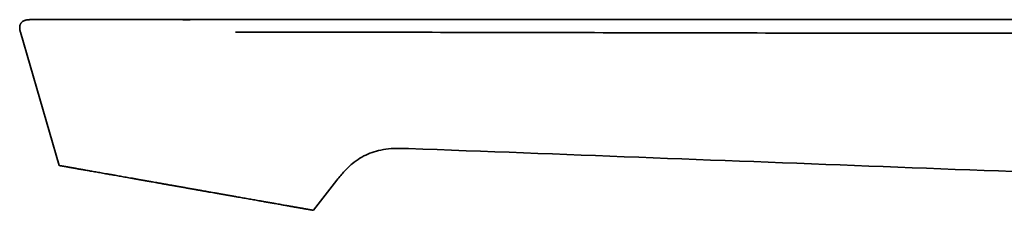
# Model space of a CAD drawing. Header units: millimetres. Extents: x 8 to 778, y 12 to 779.
# Tile 1 of 17: x 27 to 130, y 707 to 727. Entities that reach past the tile are written whole.
import ezdxf

# ---------------------------------------------------------------- set-up
doc = ezdxf.new("R2010")
doc.units = ezdxf.units.MM

msp = doc.modelspace()

# ---------------------------------------------------------------- linework, layer by layer
at = {"color": 7, "linetype": 'Continuous', "lineweight": 35}
for p, q in [((44.93, 726.69), (44.93, 726.68)), ((27.17, 725.39), (27.18, 725.39)), ((31.21, 711.44), (27.17, 725.39)), ((31.21, 711.44), (31.21, 711.44)), ((57.79, 706.76), (60.26, 709.91)), ((60.26, 709.91), (60.25, 709.91)), ((57.79, 706.76), (57.79, 706.76))]:
    msp.add_line(p, q, dxfattribs=at)
at = {"color": 7, "linetype": 'Continuous', "lineweight": 35, "flags": 128}
for points in [[(27.18, 725.39), (29.19, 718.41), (31.21, 711.44)], [(60.26, 709.91), (59.03, 708.33), (57.8, 706.76)]]:
    msp.add_lwpolyline(points, dxfattribs=at)
at = {"color": 7, "linetype": 'Continuous', "lineweight": 35}
for points, knots in [([(28.16, 726.69), (28.15, 726.69), (28.14, 726.69), (28.11, 726.68), (28.09, 726.68), (28.07, 726.68), (28.06, 726.68), (28.04, 726.68), (28.03, 726.68), (28.02, 726.68), (28.01, 726.68), (28, 726.68), (28, 726.68), (27.99, 726.68), (27.97, 726.68), (27.95, 726.67), (27.9, 726.67), (27.84, 726.66), (27.77, 726.65), (27.68, 726.62), (27.59, 726.59), (27.5, 726.55), (27.41, 726.5), (27.34, 726.44), (27.29, 726.39), (27.24, 726.34), (27.21, 726.28), (27.18, 726.23), (27.16, 726.18), (27.14, 726.14), (27.13, 726.1), (27.12, 726.06), (27.11, 726.01), (27.1, 725.95), (27.1, 725.89), (27.1, 725.82), (27.1, 725.75), (27.11, 725.66), (27.13, 725.58), (27.15, 725.48), (27.17, 725.42), (27.17, 725.39)], [0, 0, 0, 0, 0.049452, 0.093321, 0.131599, 0.164285, 0.191386, 0.212927, 0.22897, 0.239692, 0.243247, 0.24466, 0.245902, 0.251831, 0.256603, 0.265376, 0.281806, 0.313384, 0.343172, 0.37229, 0.416669, 0.459342, 0.500937, 0.541866, 0.568894, 0.595917, 0.622828, 0.647578, 0.669839, 0.689964, 0.704155, 0.721319, 0.74166, 0.765448, 0.793031, 0.81923, 0.848668, 0.881695, 0.918706, 0.960147, 1, 1, 1, 1]), ([(28.19, 726.69), (28.19, 726.69), (28.17, 726.69), (28.15, 726.69), (28.14, 726.69), (28.14, 726.69), (28.14, 726.69)], [0, 0, 0, 0, 0.013334, 0.379039, 0.741646, 1, 1, 1, 1]), ([(28.2, 726.69), (28.19, 726.69), (28.18, 726.69), (28.17, 726.69), (28.18, 726.69), (28.19, 726.69), (28.2, 726.69), (28.2, 726.69)], [0, 0, 0, 0, 0.22781, 0.455585, 0.683487, 0.911678, 1, 1, 1, 1]), ([(44.93, 726.69), (44.91, 726.69), (44.78, 726.69), (44.53, 726.69), (44.19, 726.69), (43.85, 726.69), (43.47, 726.69), (43.06, 726.69), (42.61, 726.69), (42.16, 726.69), (41.73, 726.69), (41.29, 726.69), (40.86, 726.69), (40.44, 726.69), (40.03, 726.69), (39.62, 726.69), (39.23, 726.69), (38.84, 726.69), (38.46, 726.69), (38.1, 726.69), (37.74, 726.69), (37.39, 726.69), (37.05, 726.69), (36.72, 726.69), (36.4, 726.69), (36.09, 726.69), (35.77, 726.69), (35.44, 726.69), (35.11, 726.69), (34.79, 726.69), (34.47, 726.69), (34.17, 726.69), (33.9, 726.69), (33.65, 726.69), (33.42, 726.69), (33.19, 726.69), (32.97, 726.69), (32.75, 726.69), (32.52, 726.69), (32.3, 726.69), (32.08, 726.69), (31.86, 726.69), (31.64, 726.69), (31.42, 726.69), (31.2, 726.69), (30.98, 726.69), (30.77, 726.69), (30.56, 726.69), (30.36, 726.69), (30.17, 726.69), (30, 726.69), (29.83, 726.69), (29.66, 726.69), (29.5, 726.69), (29.35, 726.69), (29.21, 726.69), (29.07, 726.69), (28.94, 726.69), (28.82, 726.69), (28.7, 726.69), (28.6, 726.69), (28.5, 726.69), (28.42, 726.69), (28.35, 726.69), (28.28, 726.69), (28.23, 726.69), (28.21, 726.69), (28.2, 726.69)], [0, 0, 0, 0, 0.00193, 0.015674, 0.029202, 0.042574, 0.055846, 0.07395, 0.091878, 0.109616, 0.127153, 0.144828, 0.162279, 0.179507, 0.196515, 0.213302, 0.229871, 0.246222, 0.262321, 0.278207, 0.293878, 0.309335, 0.324578, 0.33934, 0.353895, 0.368242, 0.382382, 0.398944, 0.415212, 0.431184, 0.44686, 0.462241, 0.477326, 0.489994, 0.502444, 0.514745, 0.527287, 0.540134, 0.553048, 0.566256, 0.579759, 0.593557, 0.607939, 0.622628, 0.637624, 0.652926, 0.668535, 0.68445, 0.700671, 0.715381, 0.730334, 0.745529, 0.760968, 0.776651, 0.79229, 0.808165, 0.824275, 0.84062, 0.857505, 0.874634, 0.892006, 0.909622, 0.927482, 0.945259, 0.963271, 0.981518, 1, 1, 1, 1]), ([(28.25, 726.69), (28.24, 726.69), (28.22, 726.69), (28.21, 726.69), (28.2, 726.69)], [0, 0, 0, 0, 0.549422, 1, 1, 1, 1]), ([(44.92, 726.69), (44.88, 726.69), (44.79, 726.69), (44.66, 726.69), (44.55, 726.69), (44.47, 726.69), (44.42, 726.69), (44.37, 726.69), (44.31, 726.69), (44.19, 726.69), (44, 726.69), (43.74, 726.69), (43.48, 726.69), (43.16, 726.69), (42.78, 726.69), (42.32, 726.69), (41.87, 726.69), (41.41, 726.69), (40.96, 726.69), (40.51, 726.69), (40.07, 726.69), (39.64, 726.69), (39.22, 726.69), (38.8, 726.69), (38.38, 726.69), (37.95, 726.69), (37.52, 726.69), (37.09, 726.69), (36.68, 726.69), (36.26, 726.69), (35.86, 726.69), (35.48, 726.69), (35.11, 726.69), (34.75, 726.69), (34.4, 726.69), (34.04, 726.69), (33.69, 726.69), (33.35, 726.69), (33.01, 726.69), (32.68, 726.69), (32.36, 726.69), (32.06, 726.69), (31.77, 726.69), (31.49, 726.69), (31.23, 726.69), (30.98, 726.69), (30.73, 726.69), (30.48, 726.69), (30.25, 726.69), (30.02, 726.69), (29.81, 726.69), (29.61, 726.69), (29.43, 726.69), (29.26, 726.69), (29.11, 726.69), (28.97, 726.69), (28.84, 726.69), (28.71, 726.69), (28.6, 726.69), (28.5, 726.69), (28.41, 726.69), (28.34, 726.69), (28.28, 726.69), (28.24, 726.69), (28.22, 726.69), (28.21, 726.69)], [0, 0, 0, 0, 0.004605, 0.010546, 0.015976, 0.017774, 0.019885, 0.021989, 0.024084, 0.026171, 0.036637, 0.046899, 0.056959, 0.066819, 0.084946, 0.103106, 0.121312, 0.139579, 0.157919, 0.176617, 0.19438, 0.212124, 0.229864, 0.247611, 0.265377, 0.284264, 0.303143, 0.322029, 0.340939, 0.359885, 0.378869, 0.39674, 0.414587, 0.432423, 0.45026, 0.468111, 0.486942, 0.505753, 0.524559, 0.543375, 0.562216, 0.58113, 0.598977, 0.616822, 0.634677, 0.652555, 0.670468, 0.6895, 0.708461, 0.727366, 0.746229, 0.765068, 0.783895, 0.801651, 0.819423, 0.837225, 0.855069, 0.872968, 0.891903, 0.910816, 0.929722, 0.948635, 0.96757, 0.986503, 1, 1, 1, 1]), ([(31.05, 726.69), (30.99, 726.69), (30.85, 726.69), (30.64, 726.69), (30.41, 726.69), (30.19, 726.69), (29.98, 726.69), (29.78, 726.69), (29.59, 726.69), (29.42, 726.69), (29.26, 726.69), (29.11, 726.69), (28.97, 726.69), (28.84, 726.69), (28.72, 726.69), (28.62, 726.69), (28.52, 726.69), (28.43, 726.69), (28.35, 726.69), (28.28, 726.69), (28.25, 726.69), (28.24, 726.69)], [0, 0, 0, 0, 0.039521, 0.092462, 0.146111, 0.200469, 0.255534, 0.311307, 0.367787, 0.418703, 0.470182, 0.522224, 0.574831, 0.628002, 0.680773, 0.734089, 0.787949, 0.842354, 0.898307, 0.954825, 1, 1, 1, 1]), ([(44.93, 726.68), (44.79, 726.68), (44.51, 726.68), (44.09, 726.69), (43.67, 726.69), (43.24, 726.69), (42.93, 726.69), (42.77, 726.69), (42.74, 726.69)], [0, 0, 0, 0, 0.186918, 0.379908, 0.573921, 0.768836, 0.964113, 1, 1, 1, 1]), ([(44.93, 726.69), (45.57, 726.69), (47.93, 726.69), (53.1, 726.69), (61.52, 726.69), (73.18, 726.69), (88.08, 726.69), (107.38, 726.69), (121.72, 726.69), (130, 726.69)], [0, 0, 0, 0, 0.022631, 0.083405, 0.182323, 0.319383, 0.494585, 0.707931, 1, 1, 1, 1]), ([(165.38, 726.69), (165.12, 726.69), (164.35, 726.69), (163.08, 726.69), (161.57, 726.69), (160.06, 726.69), (158.55, 726.69), (155.17, 726.69), (148.06, 726.69), (139.05, 726.69), (132.4, 726.69), (130, 726.69)], [0, 0, 0, 0, 0.022229, 0.064894, 0.107559, 0.150224, 0.19289, 0.235557, 0.436709, 0.795919, 1, 1, 1, 1]), ([(164.05, 725.38), (161.67, 725.37), (159.28, 725.36), (154.52, 725.33), (152.13, 725.32), (147.37, 725.3), (144.98, 725.29), (140.21, 725.28), (137.83, 725.28), (130.68, 725.27), (125.91, 725.27), (116.38, 725.28), (102.08, 725.29), (87.78, 725.33), (68.71, 725.37), (59.18, 725.38), (49.64, 725.39)], [0, 0, 0, 0, 0.0625, 0.0625, 0.125, 0.125, 0.1875, 0.1875, 0.25, 0.25, 0.375, 0.375, 0.5, 0.75, 0.75, 1, 1, 1, 1]), ([(67.73, 713.22), (66.86, 713.25), (66.07, 713.24), (65.02, 713.1), (64.36, 712.96), (63.48, 712.65), (62.93, 712.37), (62.39, 712.04), (62.12, 711.85), (61.59, 711.4), (61.32, 711.15), (60.79, 710.57), (60.53, 710.25), (60.26, 709.91)], [0, 0, 0, 0, 0.25, 0.25, 0.375, 0.5, 0.625, 0.625, 0.75, 0.75, 0.875, 0.875, 1, 1, 1, 1]), ([(57.79, 706.76), (57.79, 706.76), (57.79, 706.76), (57.77, 706.76), (57.75, 706.77), (57.71, 706.77), (57.67, 706.78), (57.63, 706.79), (57.58, 706.79), (57.53, 706.8), (57.47, 706.81), (57.4, 706.83), (57.33, 706.84), (57.25, 706.85), (57.15, 706.87), (57.04, 706.89), (56.91, 706.91), (56.77, 706.94), (56.61, 706.97), (56.46, 706.99), (56.32, 707.02), (56.19, 707.04), (56.05, 707.06), (55.91, 707.09), (55.76, 707.11), (55.61, 707.14), (55.45, 707.17), (55.28, 707.2), (55.09, 707.23), (54.87, 707.27), (54.63, 707.31), (54.38, 707.36), (54.11, 707.41), (53.86, 707.45), (53.63, 707.49), (53.43, 707.53), (53.22, 707.56), (53.01, 707.6), (52.79, 707.64), (52.57, 707.68), (52.34, 707.72), (52.09, 707.76), (51.83, 707.81), (51.54, 707.86), (51.26, 707.91), (50.97, 707.96), (50.67, 708.01), (50.37, 708.07), (50.06, 708.12), (49.73, 708.18), (49.36, 708.24), (48.96, 708.31), (48.56, 708.38), (48.17, 708.45), (47.79, 708.52), (47.43, 708.58), (47.09, 708.64), (46.75, 708.7), (46.42, 708.76), (46.09, 708.82), (45.75, 708.88), (45.39, 708.94), (44.99, 709.01), (44.57, 709.09), (44.14, 709.16), (43.73, 709.24), (43.34, 709.31), (42.97, 709.37), (42.62, 709.43), (42.29, 709.49), (41.96, 709.55), (41.63, 709.61), (41.3, 709.67), (40.94, 709.73), (40.57, 709.79), (40.16, 709.87), (39.76, 709.94), (39.38, 710), (39.02, 710.07), (38.69, 710.13), (38.37, 710.18), (38.08, 710.23), (37.78, 710.29), (37.49, 710.34), (37.21, 710.39), (36.9, 710.44), (36.58, 710.5), (36.25, 710.56), (35.92, 710.61), (35.61, 710.67), (35.32, 710.72), (35.04, 710.77), (34.78, 710.82), (34.51, 710.86), (34.26, 710.91), (34.04, 710.95), (33.85, 710.98), (33.68, 711.01), (33.52, 711.04), (33.37, 711.06), (33.21, 711.09), (33.05, 711.12), (32.9, 711.15), (32.76, 711.17), (32.62, 711.2), (32.48, 711.22), (32.35, 711.24), (32.21, 711.27), (32.09, 711.29), (31.97, 711.31), (31.86, 711.33), (31.75, 711.35), (31.65, 711.37), (31.54, 711.39), (31.46, 711.4), (31.38, 711.41), (31.32, 711.42), (31.28, 711.43), (31.25, 711.44), (31.23, 711.44), (31.21, 711.44), (31.21, 711.44), (31.21, 711.44)], [0, 0, 0, 0, 0.005034, 0.014451, 0.023901, 0.03335, 0.040066, 0.046782, 0.05351, 0.060237, 0.067107, 0.073976, 0.080858, 0.08774, 0.095858, 0.103981, 0.113398, 0.122815, 0.132265, 0.141714, 0.14843, 0.155146, 0.161874, 0.168601, 0.175471, 0.18234, 0.189222, 0.196105, 0.204222, 0.212345, 0.221762, 0.231179, 0.240628, 0.250078, 0.256794, 0.263509, 0.270237, 0.276964, 0.283833, 0.290703, 0.297585, 0.304467, 0.312584, 0.320707, 0.328836, 0.336966, 0.345095, 0.353272, 0.361449, 0.369626, 0.37984, 0.390054, 0.400309, 0.410565, 0.419811, 0.429065, 0.437194, 0.445324, 0.453453, 0.461629, 0.469806, 0.477983, 0.488196, 0.49841, 0.508665, 0.518921, 0.528166, 0.53742, 0.545549, 0.553679, 0.561808, 0.569984, 0.578161, 0.586337, 0.596551, 0.606764, 0.617019, 0.627274, 0.63652, 0.645774, 0.653903, 0.662034, 0.670163, 0.678339, 0.686517, 0.694694, 0.704908, 0.715122, 0.725378, 0.735634, 0.74488, 0.754134, 0.763552, 0.772969, 0.782419, 0.791868, 0.798584, 0.8053, 0.812028, 0.818755, 0.826029, 0.833303, 0.840576, 0.847884, 0.855192, 0.862499, 0.870628, 0.878759, 0.886889, 0.895065, 0.903244, 0.91142, 0.921635, 0.931849, 0.942106, 0.952362, 0.961608, 0.970863, 0.97925, 0.987642, 0.996052, 1, 1, 1, 1])]:
    msp.add_open_spline(points, degree=3, knots=knots, dxfattribs=at)
msp.add_open_spline([(163.98, 709.56), (131.9, 710.76), (99.81, 712), (67.73, 713.22)], degree=3, dxfattribs=at)

doc.saveas('drawing.dxf')
